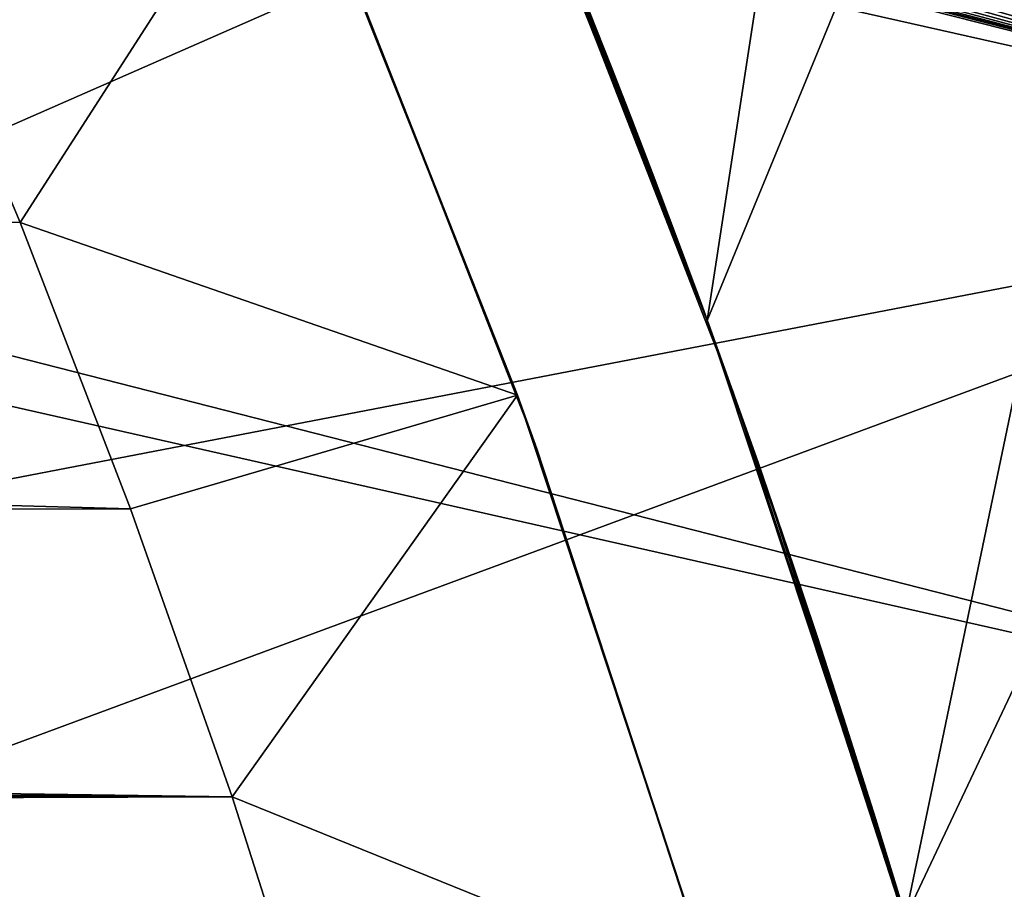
# Model space of a CAD drawing. Header units: millimetres. Extents: x -30.2 to 30.2, y -30.2 to 30.2.
# Tile 82 of 114: x 23.7 to 26.1, y 7.9 to 10. Entities that reach past the tile are written whole.
import ezdxf

# ---------------------------------------------------------------- set-up
doc = ezdxf.new("R2010")
doc.units = ezdxf.units.MM
doc.header["$LTSCALE"] = 65.185185
for name, color, linetype in [('1', 7, 'CONTINUOUS'), ('10', 7, 'CONTINUOUS'), ('18', 7, 'CONTINUOUS'), ('30', 7, 'CONTINUOUS'), ('32', 7, 'CONTINUOUS'), ('43', 7, 'CONTINUOUS'), ('47', 7, 'CONTINUOUS'), ('7', 7, 'CONTINUOUS'), ('9', 7, 'CONTINUOUS')]:
    doc.layers.add(name, color=color, linetype=linetype)

msp = doc.modelspace()

# ---------------------------------------------------------------- linework, layer by layer
at = {"layer": '1', "color": 251, "linetype": 'Continuous', "true_color": 0x4c4c4c}
for points in [[(19.6638, 9.2796, 6.4437), (26.094, 12.5662, 6.0125), (19.1228, 10.3487, 6.4437), (19.6638, 9.2796, 6.4437)], [(26.7575, 11.0833, 6.0125), (26.094, 12.5662, 6.0125), (19.6638, 9.2796, 6.4437), (26.7575, 11.0833, 6.0125)], [(20.1452, 8.1823, 6.4437), (26.7575, 11.0833, 6.0125), (19.6638, 9.2796, 6.4437), (20.1452, 8.1823, 6.4437)], [(27.3369, 9.5656, 6.0125), (26.7575, 11.0833, 6.0125), (20.1452, 8.1823, 6.4437), (27.3369, 9.5656, 6.0125)], [(20.5653, 7.0601, 6.4437), (27.3369, 9.5656, 6.0125), (20.1452, 8.1823, 6.4437), (20.5653, 7.0601, 6.4437)], [(27.8302, 8.0177, 6.0125), (27.3369, 9.5656, 6.0125), (20.5653, 7.0601, 6.4437), (27.8302, 8.0177, 6.0125)], [(20.923, 5.9165, 6.4437), (27.8302, 8.0177, 6.0125), (20.5653, 7.0601, 6.4437), (20.923, 5.9165, 6.4437)], [(28.236, 6.4447, 6.0125), (27.8302, 8.0177, 6.0125), (20.923, 5.9165, 6.4437), (28.236, 6.4447, 6.0125)]]:
    msp.add_3dface(points, dxfattribs=at)
at = {"layer": '10', "color": 4, "linetype": 'Continuous'}
for points in [[(24.9019, 9.0635, -120), (24.3327, 10.4961, -120), (24.3983, 10.3428, -122.8), (24.9019, 9.0635, -120)], [(24.9492, 8.9323, -122.8), (24.9019, 9.0635, -120), (24.3983, 10.3428, -122.8), (24.9492, 8.9323, -122.8)], [(25.3867, 7.6003, -120), (24.9019, 9.0635, -120), (24.9492, 8.9323, -122.8), (25.3867, 7.6003, -120)], [(25.419, 7.4916, -122.8), (25.3867, 7.6003, -120), (24.9492, 8.9323, -122.8), (25.419, 7.4916, -122.8)]]:
    msp.add_3dface(points, dxfattribs=at)
at = {"layer": '18', "color": 251, "linetype": 'Continuous', "true_color": 0x4c4c4c}
for points in [[(24.8703, 10.5103, -126), (25.4298, 9.0733, -126), (24.8703, 10.5103, -124.2), (24.8703, 10.5103, -126)], [(24.8703, 10.5103, -124.2), (25.4298, 9.0733, -126), (25.4298, 9.0733, -124.2), (24.8703, 10.5103, -124.2)], [(25.4298, 9.0733, -126), (25.9063, 7.6068, -126), (25.4298, 9.0733, -124.2), (25.4298, 9.0733, -126)], [(25.4298, 9.0733, -124.2), (25.9063, 7.6068, -126), (25.9063, 7.6068, -124.2), (25.4298, 9.0733, -124.2)]]:
    msp.add_3dface(points, dxfattribs=at)
at = {"layer": '30', "color": 251, "linetype": 'Continuous', "true_color": 0x4c4c4c}
for points in [[(25.3437, 9.3111, -126), (24.7715, 10.7411, -126), (25.2911, 9.4531, -796.3407), (25.3437, 9.3111, -126)], [(25.2911, 9.4531, -796.3407), (24.7715, 10.7411, -126), (25.2322, 9.6093, -796.5092), (25.2911, 9.4531, -796.3407)], [(25.2322, 9.6093, -796.5092), (24.7715, 10.7411, -126), (25.1799, 9.7453, -796.6922), (25.2322, 9.6093, -796.5092)], [(25.1799, 9.7453, -796.6922), (24.7715, 10.7411, -126), (25.1335, 9.8646, -796.8936), (25.1799, 9.7453, -796.6922)], [(25.1335, 9.8646, -796.8936), (24.7715, 10.7411, -126), (25.0944, 9.9636, -797.1059), (25.1335, 9.8646, -796.8936)], [(25.0944, 9.9636, -797.1059), (24.7715, 10.7411, -126), (25.0643, 10.0389, -797.3213), (25.0944, 9.9636, -797.1059)], [(25.3668, 9.2469, -826), (25.0312, 10.1213, -812.7323), (24.8024, 10.6704, -826), (25.3668, 9.2469, -826)], [(25.0433, 10.0912, -812.9585), (25.0312, 10.1213, -812.7323), (25.3668, 9.2469, -826), (25.0433, 10.0912, -812.9585)], [(25.0643, 10.039, -813.1784), (25.0433, 10.0912, -812.9585), (25.3668, 9.2469, -826), (25.0643, 10.039, -813.1784)], [(25.0943, 9.9637, -813.3938), (25.0643, 10.039, -813.1784), (25.3668, 9.2469, -826), (25.0943, 9.9637, -813.3938)], [(25.0643, 10.039, -798.6784), (25.0643, 10.0389, -811.8213), (25.0943, 9.9637, -798.8938), (25.0643, 10.039, -798.6784)], [(25.0643, 10.0389, -811.8213), (25.0944, 9.9636, -811.6059), (25.0943, 9.9637, -798.8938), (25.0643, 10.0389, -811.8213)], [(25.1334, 9.8647, -813.6061), (25.0943, 9.9637, -813.3938), (25.3668, 9.2469, -826), (25.1334, 9.8647, -813.6061)], [(25.0943, 9.9637, -798.8938), (25.0944, 9.9636, -811.6059), (25.1334, 9.8647, -799.1061), (25.0943, 9.9637, -798.8938)], [(25.0944, 9.9636, -811.6059), (25.1335, 9.8646, -811.3936), (25.1334, 9.8647, -799.1061), (25.0944, 9.9636, -811.6059)], [(25.1799, 9.7455, -813.8075), (25.1334, 9.8647, -813.6061), (25.3668, 9.2469, -826), (25.1799, 9.7455, -813.8075)], [(25.1334, 9.8647, -799.1061), (25.1335, 9.8646, -811.3936), (25.1799, 9.7455, -799.3075), (25.1334, 9.8647, -799.1061)], [(25.1335, 9.8646, -811.3936), (25.1799, 9.7453, -811.1922), (25.1799, 9.7455, -799.3075), (25.1335, 9.8646, -811.3936)], [(25.2321, 9.6094, -813.9906), (25.1799, 9.7455, -813.8075), (25.3668, 9.2469, -826), (25.2321, 9.6094, -813.9906)], [(25.1799, 9.7455, -799.3075), (25.1799, 9.7453, -811.1922), (25.2321, 9.6094, -799.4906), (25.1799, 9.7455, -799.3075)], [(25.1799, 9.7453, -811.1922), (25.2322, 9.6093, -811.0092), (25.2321, 9.6094, -799.4906), (25.1799, 9.7453, -811.1922)], [(25.291, 9.4532, -814.1591), (25.2321, 9.6094, -813.9906), (25.3668, 9.2469, -826), (25.291, 9.4532, -814.1591)], [(25.2321, 9.6094, -799.4906), (25.2322, 9.6093, -811.0092), (25.291, 9.4532, -799.6591), (25.2321, 9.6094, -799.4906)], [(25.2322, 9.6093, -811.0092), (25.2911, 9.4531, -810.8407), (25.291, 9.4532, -799.6591), (25.2322, 9.6093, -811.0092)], [(25.3551, 9.28, -814.311), (25.291, 9.4532, -814.1591), (25.3668, 9.2469, -826), (25.3551, 9.28, -814.311)], [(25.291, 9.4532, -799.6591), (25.2911, 9.4531, -810.8407), (25.3551, 9.28, -799.811), (25.291, 9.4532, -799.6591)], [(25.2911, 9.4531, -810.8407), (25.3551, 9.2799, -810.6889), (25.3551, 9.28, -799.811), (25.2911, 9.4531, -810.8407)], [(25.3551, 9.2799, -796.1889), (25.3437, 9.3111, -126), (25.2911, 9.4531, -796.3407), (25.3551, 9.2799, -796.1889)], [(25.5998, 8.5821, -126), (25.3437, 9.3111, -126), (25.5639, 8.6882, -795.8647), (25.5998, 8.5821, -126)], [(25.5639, 8.6882, -795.8647), (25.3437, 9.3111, -126), (25.4916, 8.8983, -795.9514), (25.5639, 8.6882, -795.8647)], [(25.4916, 8.8983, -795.9514), (25.3437, 9.3111, -126), (25.4219, 9.0954, -796.059), (25.4916, 8.8983, -795.9514)], [(25.4219, 9.0954, -796.059), (25.3437, 9.3111, -126), (25.3551, 9.2799, -796.1889), (25.4219, 9.0954, -796.059)], [(25.4219, 9.0954, -814.441), (25.3551, 9.28, -814.311), (25.3668, 9.2469, -826), (25.4219, 9.0954, -814.441)], [(25.3551, 9.28, -799.811), (25.3551, 9.2799, -810.6889), (25.4219, 9.0954, -799.941), (25.3551, 9.28, -799.811)], [(25.3551, 9.2799, -810.6889), (25.4219, 9.0954, -810.559), (25.4219, 9.0954, -799.941), (25.3551, 9.2799, -810.6889)], [(25.8524, 7.783, -826), (25.4219, 9.0954, -814.441), (25.3668, 9.2469, -826), (25.8524, 7.783, -826)], [(25.4916, 8.8983, -814.5486), (25.4219, 9.0954, -814.441), (25.8524, 7.783, -826), (25.4916, 8.8983, -814.5486)], [(25.4219, 9.0954, -810.559), (25.4916, 8.8983, -810.4514), (25.4219, 9.0954, -799.941), (25.4219, 9.0954, -810.559)], [(25.4219, 9.0954, -799.941), (25.4916, 8.8983, -810.4514), (25.4916, 8.8983, -800.0486), (25.4219, 9.0954, -799.941)], [(25.5639, 8.6883, -814.6353), (25.4916, 8.8983, -814.5486), (25.8524, 7.783, -826), (25.5639, 8.6883, -814.6353)], [(25.4916, 8.8983, -810.4514), (25.5639, 8.6882, -810.3647), (25.4916, 8.8983, -800.0486), (25.4916, 8.8983, -810.4514)], [(25.4916, 8.8983, -800.0486), (25.5639, 8.6882, -810.3647), (25.5639, 8.6883, -800.1353), (25.4916, 8.8983, -800.0486)], [(25.6364, 8.472, -814.6983), (25.5639, 8.6883, -814.6353), (25.8524, 7.783, -826), (25.6364, 8.472, -814.6983)], [(25.5639, 8.6882, -810.3647), (25.6364, 8.472, -810.3017), (25.5639, 8.6883, -800.1353), (25.5639, 8.6882, -810.3647)], [(25.5639, 8.6883, -800.1353), (25.6364, 8.472, -810.3017), (25.6364, 8.472, -800.1983), (25.5639, 8.6883, -800.1353)], [(25.6364, 8.472, -795.8017), (25.5998, 8.5821, -126), (25.5639, 8.6882, -795.8647), (25.6364, 8.472, -795.8017)], [(25.8352, 7.8449, -126), (25.5998, 8.5821, -126), (25.7793, 8.0268, -795.7508), (25.8352, 7.8449, -126)], [(25.7793, 8.0268, -795.7508), (25.5998, 8.5821, -126), (25.7078, 8.2529, -795.7641), (25.7793, 8.0268, -795.7508)], [(25.7078, 8.2529, -795.7641), (25.5998, 8.5821, -126), (25.6364, 8.472, -795.8017), (25.7078, 8.2529, -795.7641)], [(25.7078, 8.2529, -814.7359), (25.6364, 8.472, -814.6983), (25.8524, 7.783, -826), (25.7078, 8.2529, -814.7359)], [(25.6364, 8.472, -810.3017), (25.7078, 8.2529, -810.2641), (25.6364, 8.472, -800.1983), (25.6364, 8.472, -810.3017)], [(25.6364, 8.472, -800.1983), (25.7078, 8.2529, -810.2641), (25.7078, 8.2529, -800.2359), (25.6364, 8.472, -800.1983)], [(25.7793, 8.0268, -814.7492), (25.7078, 8.2529, -814.7359), (25.8524, 7.783, -826), (25.7793, 8.0268, -814.7492)], [(25.7078, 8.2529, -810.2641), (25.7793, 8.0268, -810.2508), (25.7078, 8.2529, -800.2359), (25.7078, 8.2529, -810.2641)], [(25.7078, 8.2529, -800.2359), (25.7793, 8.0268, -810.2508), (25.7793, 8.0268, -800.2492), (25.7078, 8.2529, -800.2359)], [(25.8488, 7.7999, -814.7383), (25.7793, 8.0268, -814.7492), (25.8524, 7.783, -826), (25.8488, 7.7999, -814.7383)], [(25.7793, 8.0268, -810.2508), (25.8488, 7.7999, -810.2617), (25.7793, 8.0268, -800.2492), (25.7793, 8.0268, -810.2508)], [(25.7793, 8.0268, -800.2492), (25.8488, 7.7999, -810.2617), (25.8488, 7.7999, -800.2383), (25.7793, 8.0268, -800.2492)], [(25.8488, 7.7999, -795.7617), (25.8352, 7.8449, -126), (25.7793, 8.0268, -795.7508), (25.8488, 7.7999, -795.7617)]]:
    msp.add_3dface(points, dxfattribs=at)
at = {"layer": '32', "color": 251, "linetype": 'Continuous', "true_color": 0x4c4c4c}
for points in [[(26.1935, 14.6258, -826), (25.3668, 9.2469, -826), (24.8024, 10.6704, -826), (26.1935, 14.6258, -826)], [(26.1935, 14.6258, -826), (26.9697, 13.1398, -826), (25.3668, 9.2469, -826), (26.1935, 14.6258, -826)], [(26.9697, 13.1398, -826), (25.8524, 7.783, -826), (25.3668, 9.2469, -826), (26.9697, 13.1398, -826)], [(26.9697, 13.1398, -826), (27.6614, 11.6133, -826), (25.8524, 7.783, -826), (26.9697, 13.1398, -826)], [(27.6614, 11.6133, -826), (26.065, 7.0384, -826), (25.8524, 7.783, -826), (27.6614, 11.6133, -826)], [(27.6614, 11.6133, -826), (26.2565, 6.288, -826), (26.065, 7.0384, -826), (27.6614, 11.6133, -826)]]:
    msp.add_3dface(points, dxfattribs=at)
at = {"layer": '43', "linetype": 'Continuous'}
for points in [[(24.0214, 5.9612, -791), (23.6341, 7.3478, -791), (8.3772, 9.941, -791), (24.0214, 5.9612, -791)], [(9.0361, 9.3461, -791), (24.0214, 5.9612, -791), (8.3772, 9.941, -791), (9.0361, 9.3461, -791)], [(9.6528, 8.7076, -791), (24.0214, 5.9612, -791), (9.0361, 9.3461, -791), (9.6528, 8.7076, -791)], [(10.2246, 8.0286, -791), (24.0214, 5.9612, -791), (9.6528, 8.7076, -791), (10.2246, 8.0286, -791)], [(24.3273, 4.5544, -791), (24.0214, 5.9612, -791), (10.2246, 8.0286, -791), (24.3273, 4.5544, -791)], [(10.7486, 7.3121, -791), (24.3273, 4.5544, -791), (10.2246, 8.0286, -791), (10.7486, 7.3121, -791)]]:
    msp.add_3dface(points, dxfattribs=at)
at = {"layer": '47', "linetype": 'Continuous'}
for points in [[(-19.3721, 21.5806, -828), (27.3512, 9.639, -828), (-20.5517, 20.4604, -828), (-19.3721, 21.5806, -828)], [(27.3512, 9.639, -828), (-19.3721, 21.5806, -828), (3.4444, 15.8335, -828), (27.3512, 9.639, -828)], [(-20.5517, 20.4604, -828), (27.8487, 8.0902, -828), (-21.6666, 19.2758, -828), (-20.5517, 20.4604, -828)], [(27.3512, 9.639, -828), (27.8487, 8.0902, -828), (-20.5517, 20.4604, -828), (27.3512, 9.639, -828)], [(28.2585, 6.516, -828), (2.8645, 12.6805, -828), (-21.6666, 19.2758, -828), (28.2585, 6.516, -828)], [(27.8487, 8.0902, -828), (28.2585, 6.516, -828), (-21.6666, 19.2758, -828), (27.8487, 8.0902, -828)], [(5.2097, 15.9783, -828), (27.3512, 9.639, -828), (4.9704, 15.8811, -828), (5.2097, 15.9783, -828)], [(26.7677, 11.1575, -828), (27.3512, 9.639, -828), (5.2097, 15.9783, -828), (26.7677, 11.1575, -828)], [(4.9704, 15.8811, -828), (27.3512, 9.639, -828), (4.7225, 15.8086, -828), (4.9704, 15.8811, -828)], [(3.6964, 15.7766, -828), (27.3512, 9.639, -828), (3.4444, 15.8335, -828), (3.6964, 15.7766, -828)], [(4.7225, 15.8086, -828), (27.3512, 9.639, -828), (4.4685, 15.7615, -828), (4.7225, 15.8086, -828)], [(3.9528, 15.7454, -828), (27.3512, 9.639, -828), (3.6964, 15.7766, -828), (3.9528, 15.7454, -828)], [(4.4685, 15.7615, -828), (27.3512, 9.639, -828), (4.2111, 15.7404, -828), (4.4685, 15.7615, -828)], [(4.2111, 15.7404, -828), (27.3512, 9.639, -828), (3.9528, 15.7454, -828), (4.2111, 15.7404, -828)], [(3.7232, 12.4554, -828), (2.8645, 12.6805, -828), (28.2585, 6.516, -828), (3.7232, 12.4554, -828)], [(4.5645, 12.1723, -828), (3.7232, 12.4554, -828), (28.2585, 6.516, -828), (4.5645, 12.1723, -828)], [(5.3845, 11.8324, -828), (4.5645, 12.1723, -828), (28.2585, 6.516, -828), (5.3845, 11.8324, -828)], [(6.1795, 11.4374, -828), (5.3845, 11.8324, -828), (28.2585, 6.516, -828), (6.1795, 11.4374, -828)], [(6.9456, 10.989, -828), (6.1795, 11.4374, -828), (28.5794, 4.9213, -828), (6.9456, 10.989, -828)], [(28.5794, 4.9213, -828), (6.1795, 11.4374, -828), (28.2585, 6.516, -828), (28.5794, 4.9213, -828)], [(7.6793, 10.4894, -828), (6.9456, 10.989, -828), (28.5794, 4.9213, -828), (7.6793, 10.4894, -828)], [(8.3773, 9.9409, -828), (7.6793, 10.4894, -828), (28.5794, 4.9213, -828), (8.3773, 9.9409, -828)], [(9.0361, 9.3461, -828), (8.3773, 9.9409, -828), (28.5794, 4.9213, -828), (9.0361, 9.3461, -828)], [(9.6528, 8.7077, -828), (9.0361, 9.3461, -828), (28.5794, 4.9213, -828), (9.6528, 8.7077, -828)], [(10.2245, 8.0286, -828), (9.6528, 8.7077, -828), (28.8103, 3.3112, -828), (10.2245, 8.0286, -828)], [(28.8103, 3.3112, -828), (9.6528, 8.7077, -828), (28.5794, 4.9213, -828), (28.8103, 3.3112, -828)], [(10.7486, 7.3121, -828), (10.2245, 8.0286, -828), (28.8103, 3.3112, -828), (10.7486, 7.3121, -828)]]:
    msp.add_3dface(points, dxfattribs=at)
at = {"layer": '7', "color": 4, "linetype": 'Continuous'}
for points in [[(23.6831, 9.4863, -2), (23.3914, 10.1816, -2), (24.3327, 10.4961, -120), (23.6831, 9.4863, -2)], [(24.9019, 9.0635, -120), (23.6831, 9.4863, -2), (24.3327, 10.4961, -120), (24.9019, 9.0635, -120)], [(23.9538, 8.785, -2), (23.6831, 9.4863, -2), (24.9019, 9.0635, -120), (23.9538, 8.785, -2)], [(24.2025, 8.0798, -2), (23.9538, 8.785, -2), (24.9019, 9.0635, -120), (24.2025, 8.0798, -2)], [(25.3867, 7.6003, -120), (24.2025, 8.0798, -2), (24.9019, 9.0635, -120), (25.3867, 7.6003, -120)], [(24.4283, 7.3724, -2), (24.2025, 8.0798, -2), (25.3867, 7.6003, -120), (24.4283, 7.3724, -2)]]:
    msp.add_3dface(points, dxfattribs=at)
at = {"layer": '9', "color": 4, "linetype": 'Continuous'}
for points in [[(-23.4164, 10.1273, -2), (23.3914, 10.1816, -2), (23.6831, 9.4863, -2), (-23.4164, 10.1273, -2)], [(-23.9701, 8.7435, -2), (-23.4164, 10.1273, -2), (23.9538, 8.785, -2), (-23.9701, 8.7435, -2)], [(-23.4164, 10.1273, -2), (23.6831, 9.4863, -2), (23.9538, 8.785, -2), (-23.4164, 10.1273, -2)], [(-23.9701, 8.7435, -2), (23.9538, 8.785, -2), (24.2025, 8.0798, -2), (-23.9701, 8.7435, -2)], [(-23.9701, 8.7435, -2), (24.2025, 8.0798, -2), (0.0323, 8.2497, -2), (-23.9701, 8.7435, -2)], [(0.0323, 8.2497, -2), (24.2025, 8.0798, -2), (0.6708, 8.2203, -2), (0.0323, 8.2497, -2)], [(0.6708, 8.2203, -2), (24.2025, 8.0798, -2), (1.3173, 8.1388, -2), (0.6708, 8.2203, -2)], [(1.3173, 8.1388, -2), (24.2025, 8.0798, -2), (1.9596, 8.0082, -2), (1.3173, 8.1388, -2)], [(24.2025, 8.0798, -2), (24.4283, 7.3724, -2), (1.9596, 8.0082, -2), (24.2025, 8.0798, -2)], [(1.9596, 8.0082, -2), (24.4283, 7.3724, -2), (2.5859, 7.8313, -2), (1.9596, 8.0082, -2)]]:
    msp.add_3dface(points, dxfattribs=at)

doc.saveas('drawing.dxf')
